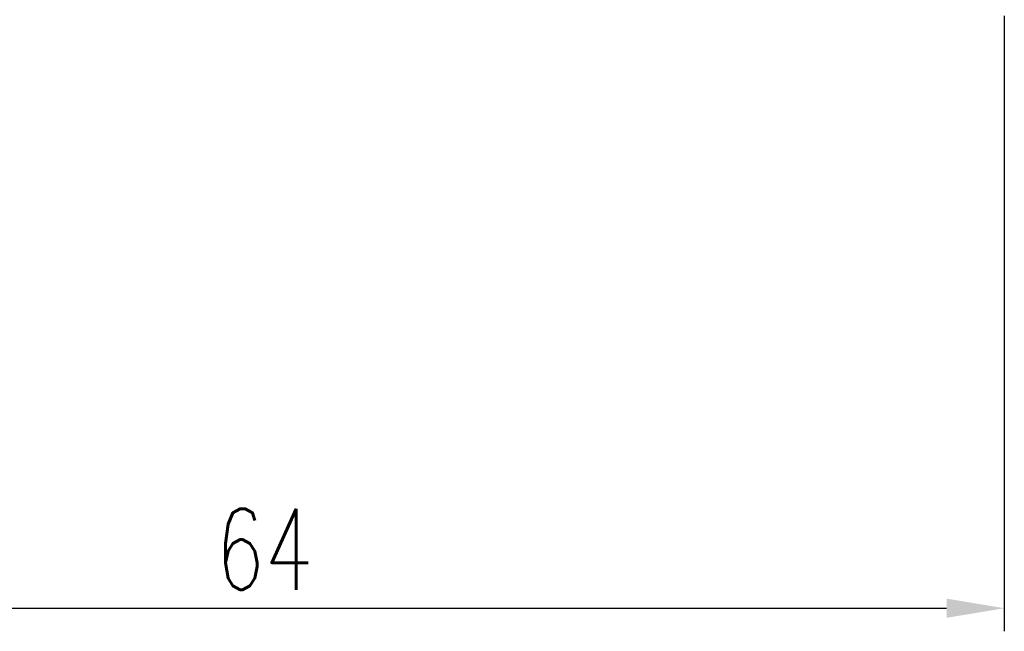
# Model space of a CAD drawing. Header units: millimetres. Extents: x -296 to -104, y 164 to 283.
# Tile 3 of 55: x -160 to -117, y 185 to 212. Entities that reach past the tile are written whole.
import ezdxf

# ---------------------------------------------------------------- set-up
doc = ezdxf.new("R2010")
doc.units = ezdxf.units.MM
doc.header["$LTSCALE"] = 0.1
doc.layers.get('Defpoints').update_dxf_attribs({"linetype": 'CONTINUOUS'})
doc.layers.add('DIM', color=4, linetype='CONTINUOUS')
doc.styles.add('DIM-7', font='SIMPLEX.shx', dxfattribs={"width": 0.7, "bigfont": 'chineset.shx'})
doc.dimstyles.new('CNS', dxfattribs={"dimtxt": 3.5, "dimasz": 2.5, "dimexe": 1, "dimexo": 1.5, "dimgap": 0.09, "dimtad": 0, "dimdsep": 46, "dimtxsty": 'DIM-7', "dimcen": 0.09, "dimclrd": 1, "dimclre": 1, "dimclrt": 4, "dimadec": 0, "dimazin": 0, "dimtfac": 1, "dimtix": 1, "dimtmove": 2, "dimatfit": 3, "dimfxl": 1, "dimtvp": 0.971429, "dimtolj": 1, "dimarcsym": 0})

# ---------------------------------------------------------------- blocks, each defined once
blk = doc.blocks.new('*D14')
at = {"layer": 'Defpoints', "color": 0, "transparency": 16777216}
for p in [(-180.956, 213.504), (-116.956, 213.504), (-116.956, 186.367)]:
    blk.add_point(p, dxfattribs=at)
at = {"layer": 'DIM', "lineweight": -2, "transparency": 16777216}
for p, q in [((-180.956, 212.004), (-180.956, 185.367)), ((-116.956, 212.004), (-116.956, 185.367)), ((-178.456, 186.367), (-119.456, 186.367))]:
    blk.add_line(p, q, dxfattribs=at)
at = {"layer": 'DIM', "transparency": 16777216}
for points in [[(-178.456, 186.784), (-178.456, 185.95), (-180.956, 186.367)], [(-119.456, 186.784), (-119.456, 185.95), (-116.956, 186.367)]]:
    blk.add_solid(points, dxfattribs=at)
at = {"layer": 'DIM', "transparency": 16777216, "insert": (-148.956, 188.917), "char_height": 3.5, "attachment_point": 5, "style": 'DIM-7'}
blk.add_mtext('\\A1;64', dxfattribs=at)

msp = doc.modelspace()

# ---------------------------------------------------------------- dimensions: what is measured, and where the dimension line sits
at = {"layer": 'DIM', "color": 7}
dim = msp.add_linear_dim(base=(-116.956, 186.367), p1=(-180.956, 213.504), p2=(-116.956, 213.504), dimstyle='CNS', override={"dimgap": 0.8, "dimtad": 1, "dimclrd": 256, "dimclre": 256, "dimclrt": 256, "dimadec": 2, "dimazin": 2, "dimtm": 1e-09, "dimtfac": 0.6, "dimtmove": 1, "dimatfit": 0}, dxfattribs=at)
dim.commit()
dim.dimension.update_dxf_attribs({"geometry": '*D14', "text_midpoint": (-148.956, 188.917)})

doc.saveas('drawing.dxf')
